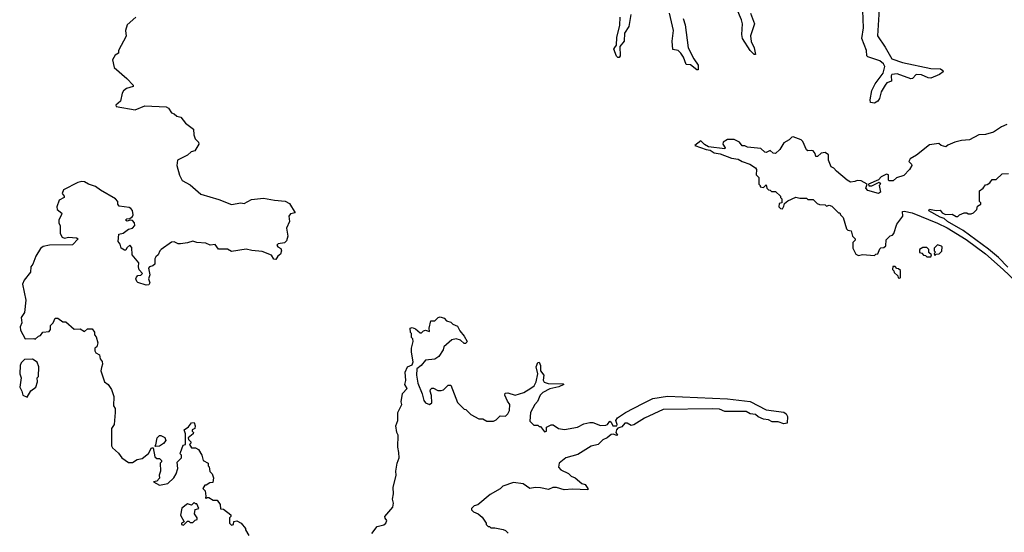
# Model space of a CAD drawing. Extents: x 2528690 to 2677062, y 911844 to 1023253.
# Tile 119 of 145: x 2647610 to 2654975, y 932727 to 936566. Entities that reach past the tile are written whole.
import ezdxf

# ---------------------------------------------------------------- set-up
doc = ezdxf.new("R2010")
doc.units = 0

msp = doc.modelspace()

# ---------------------------------------------------------------- linework, layer by layer
at = {"layer": '0CON10XD'}
for points in [[(2652180.6, 936605), (2652167.8, 936515), (2652134.1, 936465), (2652130.9, 936405), (2652100.3, 936365), (2652102.2, 936295), (2652095, 936283.9), (2652085, 936282.2), (2652075, 936292.3), (2652055.3, 936345), (2652061.2, 936358.8), (2652074.7, 936375), (2652076.5, 936433.5), (2652100.4, 936525), (2652102.6, 936585)], [(2652572.1, 936575), (2652588.2, 936528.2), (2652609.8, 936355), (2652651.9, 936271.9), (2652685.8, 936225.8), (2652685, 936190), (2652675, 936191.5), (2652628.6, 936228.6), (2652595, 936231.1), (2652575.2, 936285), (2652555, 936314.7), (2652535, 936335.3), (2652495, 936344), (2652490.3, 936405), (2652500.1, 936485), (2652470.2, 936615)], [(2653076.3, 936615), (2653107.8, 936535), (2653077.8, 936445), (2653082.6, 936402.6), (2653105, 936354.3), (2653113.6, 936306.4), (2653105, 936304.5), (2653074.8, 936335), (2653016.2, 936425), (2653011.8, 936455), (2653017.2, 936535), (2653010.2, 936565), (2652975, 936647.2)], [(2654039.8, 936645), (2654026.2, 936446.2), (2654085, 936360.6), (2654133, 936273), (2654215, 936245.3), (2654425, 936200.4), (2654497.9, 936197.9), (2654516.7, 936185), (2654517.5, 936175), (2654490.8, 936155), (2654425, 936129.1), (2654405, 936130), (2654355, 936153.4), (2654315, 936154.5), (2654287.5, 936125), (2654277.2, 936122.8), (2654175, 936160), (2654135, 936155.5), (2654128.8, 936145), (2654131.1, 936105), (2654097.8, 936092.2), (2654084.4, 936075.6), (2654053.5, 936025), (2654041, 935975), (2654030, 935955), (2654005, 935942), (2653975.6, 935945.6), (2653971.2, 935965), (2653983.6, 936036.4), (2654009.2, 936085), (2654069.5, 936165), (2654082.5, 936215), (2654071.2, 936235), (2654045, 936257.5), (2653955, 936287.1), (2653948.1, 936295), (2653944.7, 936335.3), (2653908.4, 936425), (2653921.7, 936505), (2653916.8, 936635)], [(2648480, 936585), (2648413, 936527), (2648402.5, 936485), (2648407, 936443), (2648350, 936335), (2648350, 936315), (2648325, 936300), (2648303.3, 936265), (2648317, 936207), (2648412.5, 936125), (2648460, 936075), (2648460, 936065), (2648409.3, 936050.7), (2648386.2, 936033.8), (2648376.5, 936015), (2648365, 935955.8), (2648328.8, 935925), (2648332, 935915), (2648475, 935890.3), (2648545, 935920.4), (2648705, 935913.3), (2648723, 935903), (2648745, 935867.5), (2648765, 935860), (2648785, 935842.5), (2648815, 935836.7), (2648850.5, 935790.5), (2648910, 935745), (2648912.5, 935705), (2648923.6, 935673.6), (2648948.3, 935648.3), (2648950, 935635), (2648920, 935585), (2648893, 935577), (2648865, 935552.5), (2648790, 935515), (2648786.2, 935475), (2648805, 935402.5), (2648825, 935362.5), (2648885, 935330), (2648965, 935260), (2649098.6, 935218.6)], [(2654995, 935780), (2654955, 935763.3), (2654895, 935722.5), (2654835, 935706.7), (2654785, 935703.8), (2654715, 935666.7), (2654655, 935661.2), (2654605, 935648.8), (2654553, 935627), (2654537, 935613), (2654503, 935623), (2654485, 935640), (2654415, 935628.9), (2654317.5, 935552.5), (2654270, 935525), (2654260, 935505), (2654280, 935485), (2654282.5, 935475), (2654266.1, 935443.9), (2654225, 935400), (2654168.3, 935381.7), (2654145, 935360), (2654115, 935360), (2654110, 935365), (2654110, 935405), (2654095, 935410), (2654055, 935390), (2654035, 935367.5), (2653960, 935335), (2653963, 935323), (2653985, 935322.5), (2654038.3, 935348.3), (2654050, 935335), (2654040, 935325), (2654050, 935275), (2654035, 935264.3), (2653955, 935286), (2653940, 935305), (2653950, 935335), (2653905, 935360), (2653875, 935362.5), (2653857, 935353), (2653825, 935350), (2653800, 935365), (2653720.7, 935430.7), (2653700, 935455), (2653680, 935465), (2653660, 935515), (2653660, 935555), (2653635, 935572.5), (2653605, 935567.5), (2653578.3, 935541.7), (2653565, 935542.5), (2653560, 935565), (2653545, 935583.3), (2653535, 935587.5), (2653505, 935583.3), (2653495, 935592.5), (2653467.5, 935655), (2653456.4, 935666.4), (2653395, 935688), (2653385, 935686.7), (2653365, 935666.7), (2653325, 935643.3), (2653296.7, 935595), (2653263, 935563), (2653246.4, 935566.4), (2653225, 935587.5), (2653195, 935572.5), (2653185, 935573.3), (2653155, 935602.5), (2653055, 935612.5), (2653035, 935622.5), (2653015, 935622.5), (2652995, 935650), (2652955, 935670), (2652905, 935670), (2652871.7, 935648.3), (2652870, 935635), (2652887, 935607), (2652885, 935600), (2652763.6, 935613.6), (2652731.7, 935631.7), (2652705, 935660), (2652660, 935625), (2652745, 935593.3), (2652775, 935588.8), (2652805, 935570), (2652850.8, 935560.8), (2652935, 935528), (2652985, 935521.4), (2653015, 935504.2), (2653072.5, 935485), (2653115, 935456.7), (2653122.5, 935445), (2653120, 935405), (2653140, 935385), (2653140, 935335), (2653150, 935325), (2653150, 935315), (2653175, 935310), (2653195, 935330), (2653200, 935305), (2653211.7, 935291.7), (2653225, 935290), (2653235, 935280), (2653265, 935280), (2653300, 935245), (2653300, 935235), (2653310, 935225), (2653310, 935195), (2653291.7, 935188.3), (2653290, 935165), (2653301.7, 935151.7), (2653315, 935150), (2653325, 935170), (2653331.7, 935188.3), (2653355, 935210), (2653415, 935237.5), (2653445, 935230), (2653495, 935230), (2653505, 935220), (2653545, 935220), (2653575, 935190), (2653593, 935183), (2653635, 935180), (2653645, 935170), (2653665, 935177.5), (2653685, 935170), (2653735, 935120), (2653745, 935120), (2653750, 935105), (2653770, 935085), (2653795, 935000), (2653805, 934990), (2653830, 934985), (2653840, 934945), (2653860, 934925), (2653860, 934915), (2653843, 934897), (2653842.5, 934855), (2653865, 934810), (2653885, 934800), (2653915, 934807.5), (2654005, 934800), (2654015, 934810), (2654028.3, 934811.7), (2654045, 934850), (2654053, 934857), (2654075, 934860), (2654088.3, 934871.7), (2654091.7, 934918.3), (2654121.7, 934948.3), (2654138.3, 934951.7), (2654150, 934965), (2654172.5, 935035), (2654217.5, 935095), (2654215, 935130), (2654226.7, 935133.3), (2654285, 935120.6), (2654475, 935043.1), (2654547.1, 935007.1), (2654690.2, 934920.2), (2654835, 934813.1), (2654966.4, 934696.4), (2655058, 934608)], [(2654847, 935333), (2654866.4, 935343.6), (2654885, 935370), (2654915, 935370), (2654958.3, 935411.7), (2655007, 935413)], [(2649098.6, 935218.6), (2649195, 935181.2), (2649265, 935193.8), (2649289.3, 935190.7), (2649345, 935218.8), (2649435, 935228.8), (2649515, 935213.8), (2649595, 935208), (2649629.5, 935189.5), (2649670, 935120), (2649635, 935112.5), (2649622.5, 935095), (2649627.5, 935055), (2649606.7, 935005), (2649616.7, 934945), (2649605, 934910), (2649590, 934895), (2649543, 934887), (2649533, 934877), (2649540, 934865), (2649563, 934853), (2649568.8, 934835), (2649560.7, 934809.3), (2649540, 934795), (2649525, 934770), (2649511.7, 934771.7), (2649493.6, 934803.6), (2649425, 934830), (2649346.4, 934836.4), (2649305, 934847.5), (2649195, 934831.2), (2649165, 934846.7), (2649098.3, 934848.3), (2649071.7, 934881.7), (2649035, 934877.5), (2649003, 934893), (2648935, 934896.7), (2648905, 934906.7), (2648865, 934893.8), (2648813, 934887), (2648795, 934887.5), (2648765, 934902.5), (2648745, 934900), (2648667.5, 934845), (2648657.5, 934835), (2648646.1, 934803.9), (2648629.3, 934790.7), (2648620, 934775), (2648620, 934735), (2648607, 934723), (2648580, 934715), (2648572.5, 934705), (2648582.5, 934655), (2648573.3, 934625), (2648582.5, 934595), (2648575, 934580), (2648555, 934576.7), (2648495, 934597.5), (2648487.5, 934605), (2648480, 934625), (2648483, 934637), (2648495, 934650), (2648517, 934653), (2648527.5, 934665), (2648503, 934693), (2648497.5, 934715), (2648500, 934745), (2648452.5, 934805), (2648449.5, 934859.5), (2648433, 934877), (2648411.7, 934858.3), (2648405, 934840), (2648395, 934840), (2648370, 934855), (2648362.5, 934885), (2648347.5, 934905), (2648350.7, 934959.3), (2648385, 934966.7), (2648424, 934996), (2648455, 935004.3), (2648472.5, 935025), (2648470, 935045), (2648455, 935061.2), (2648436.4, 935063.6), (2648415, 935057.5), (2648402.5, 935065), (2648412.5, 935075), (2648435, 935077.5), (2648455, 935092.5), (2648460, 935105), (2648455, 935137.5), (2648442.5, 935152.5), (2648428.3, 935158.3), (2648355, 935170), (2648343.6, 935183.6), (2648343.3, 935205), (2648326.7, 935225), (2648215, 935288.8), (2648177.9, 935317.9), (2648124.2, 935334.2), (2648095, 935351.2), (2648075, 935354), (2648045, 935348), (2647937, 935293), (2647927.5, 935265), (2647942.5, 935245), (2647942.5, 935235), (2647905, 935213.3), (2647888.8, 935165), (2647891.2, 935145), (2647926.4, 935116.4), (2647923.3, 935106.7), (2647902.5, 935065), (2647902.5, 935045), (2647913, 935023), (2647913.6, 934963.6), (2647927, 934937), (2647945, 934930), (2647975, 934936.7), (2648035, 934932.5), (2648047.5, 934925), (2648005, 934880), (2647832.3, 934877.7), (2647785, 934867.5), (2647765, 934853.3), (2647731.2, 934795), (2647708.8, 934735), (2647693.8, 934715), (2647691.2, 934675), (2647643.8, 934615), (2647631.2, 934585), (2647656.2, 934465), (2647647.1, 934372.9), (2647621.2, 934335), (2647626.7, 934295), (2647613.3, 934265), (2647615, 934240), (2647650, 934175), (2647715, 934177.5), (2647727, 934173), (2647750, 934195), (2647765, 934200), (2647783.9, 934226.1), (2647829.3, 934230.7), (2647840, 934245), (2647840, 934275), (2647860, 934295), (2647875, 934330), (2647895, 934330), (2647933, 934303), (2647955, 934302.5), (2648018.3, 934248.3), (2648061.7, 934251.7), (2648095, 934230), (2648118.3, 934251.7), (2648151.7, 934251.7), (2648170, 934225), (2648170, 934205), (2648181.7, 934191.7), (2648193.3, 934145), (2648187.5, 934115), (2648172.5, 934105), (2648172.5, 934085), (2648180.7, 934070.7), (2648207.5, 934055), (2648212.5, 934025), (2648227.5, 934005), (2648230, 933985), (2648221.7, 933961.7), (2648217.5, 933935), (2648243.3, 933855), (2648273, 933833), (2648296.1, 933796.1), (2648313, 933743), (2648312.5, 933675), (2648323, 933653), (2648323.3, 933625), (2648317.5, 933535), (2648297.5, 933505), (2648297.5, 933375), (2648305, 933360), (2648349.3, 933319.3), (2648373.6, 933283.6), (2648425, 933250), (2648455, 933250), (2648488.3, 933271.7), (2648525, 933280), (2648573, 933317), (2648595, 933360), (2648608.3, 933358.3), (2648621.7, 933291.7), (2648635, 933280), (2648655, 933280), (2648670, 933265), (2648670, 933255), (2648660, 933245), (2648662.5, 933185), (2648652.5, 933155), (2648657, 933133), (2648635, 933110), (2648610, 933105), (2648655, 933080), (2648717, 933093), (2648762.5, 933135), (2648780, 933165), (2648793.3, 933205), (2648788.3, 933251.7), (2648820, 933285), (2648820, 933305), (2648810, 933315), (2648812.5, 933325), (2648831.7, 933378.3), (2648850, 933385), (2648850, 933465), (2648840, 933495), (2648873, 933517), (2648895, 933547.5), (2648915, 933550), (2648922.5, 933525), (2648920, 933505), (2648900, 933495), (2648900, 933485), (2648910, 933475), (2648907.5, 933465), (2648870, 933435), (2648871.7, 933421.7), (2648890, 933405), (2648890, 933395), (2648880, 933385), (2648895, 933360), (2648925, 933360), (2648946.4, 933346.4), (2648972.5, 933305), (2648982.5, 933265), (2649020, 933245), (2649020, 933225), (2649027, 933217), (2649033, 933183), (2649050, 933165), (2649060, 933135), (2649055, 933100), (2649032.5, 933097.5), (2649005, 933080), (2648995, 933080), (2648980, 933055), (2648997, 933037), (2649001.7, 932998.3), (2649000, 932985), (2649005, 932980), (2649012.5, 932987.5), (2649025, 932987.5), (2649058.3, 932968.3), (2649088.3, 932968.3), (2649110, 932935), (2649111.7, 932901.7), (2649135, 932900), (2649188.3, 932858.3), (2649190, 932845), (2649180, 932835), (2649180, 932795), (2649195, 932780), (2649210, 932785), (2649211.7, 932808.3), (2649235, 932812.5), (2649266.4, 932796.4), (2649300, 932755), (2649300, 932745), (2649325, 932702.5)], [(2655002.8, 934712.8), (2654931.4, 934785), (2654857.6, 934847.6), (2654667.1, 934987.1), (2654551.2, 935055), (2654525, 935076.7), (2654495, 935086.2), (2654410, 935135), (2654415, 935146.7), (2654465, 935137.5), (2654495, 935140), (2654510.7, 935120.7), (2654535, 935107.5), (2654585, 935110), (2654615, 935092.5), (2654627, 935093), (2654640, 935105), (2654675, 935120), (2654695, 935120), (2654705, 935112.5), (2654727.5, 935112.5), (2654745, 935120), (2654770, 935145), (2654775, 935170), (2654800, 935185), (2654800, 935195), (2654790, 935205), (2654790, 935285), (2654816.7, 935303.3), (2654835, 935330), (2654847, 935333)], [(2654425, 934790), (2654430, 934805), (2654411.7, 934821.7), (2654410, 934845), (2654395, 934860), (2654365, 934860), (2654340, 934845), (2654341.7, 934821.7), (2654358.3, 934818.3), (2654371.7, 934801.7), (2654385, 934800), (2654395, 934790), (2654425, 934790)], [(2654455, 934800), (2654465, 934810), (2654488.3, 934811.7), (2654508.3, 934831.7), (2654510, 934865), (2654505, 934870), (2654475, 934880), (2654450, 934855), (2654450, 934835), (2654460, 934825), (2654450, 934815), (2654455, 934800)], [(2654195, 934630), (2654200, 934635), (2654198.3, 934688.3), (2654185, 934700), (2654171.7, 934701.7), (2654158.3, 934718.3), (2654141.7, 934718.3), (2654140, 934695), (2654150, 934685), (2654151.7, 934671.7), (2654178.3, 934648.3), (2654181.7, 934631.7), (2654195, 934630)], [(2650245, 932717.5), (2650285, 932770), (2650335, 932783.8), (2650350, 932795), (2650357.5, 932815), (2650343.3, 932833.3), (2650342.5, 932845), (2650402.5, 932915), (2650406.7, 932945), (2650400, 932975), (2650407.5, 933015), (2650403, 933063), (2650426.7, 933155), (2650422.5, 933185), (2650432.5, 933245), (2650447.5, 933285), (2650446.7, 933325), (2650437.5, 933365), (2650440, 933455), (2650430, 933475), (2650422.5, 933525), (2650437.5, 933565), (2650437.5, 933625), (2650467.5, 933685), (2650462.5, 933705), (2650473, 933767), (2650507.5, 933805), (2650490, 933835), (2650497.5, 933865), (2650493.3, 933925), (2650510, 933965), (2650545, 933980), (2650554.1, 934004.1), (2650540, 934075), (2650540, 934105), (2650552.5, 934155), (2650550, 934175), (2650540, 934185), (2650540, 934215), (2650533, 934223), (2650530, 934255), (2650545, 934260), (2650571.7, 934251.7), (2650605, 934220), (2650615, 934220), (2650630, 934235), (2650645, 934240), (2650675, 934230), (2650672.5, 934255), (2650685, 934310), (2650715, 934310), (2650740, 934335), (2650755, 934340), (2650785, 934330), (2650801.7, 934311.7), (2650835, 934300), (2650850, 934285), (2650885, 934270)], [(2650885, 934270), (2650902.5, 934235), (2650936.1, 934196.1), (2650957, 934157), (2650955, 934150), (2650945, 934140), (2650935, 934140), (2650907, 934167), (2650875, 934176.7), (2650841.7, 934168.3), (2650783.6, 934116.4), (2650777, 934093), (2650746.4, 934043.6), (2650715, 934022.5), (2650645, 934016.7), (2650614.4, 933975.6), (2650579.8, 933950.2), (2650579.1, 933905), (2650588.9, 933845), (2650620.3, 933765), (2650632.9, 933712.9), (2650645, 933696.9), (2650675, 933683.3), (2650693.3, 933696.7), (2650690.7, 933750.7), (2650680, 933785), (2650682.9, 933797.1), (2650693.8, 933806.2), (2650705, 933807.5), (2650738.3, 933788.3), (2650761.7, 933788.3), (2650780, 933795), (2650815, 933830), (2650835, 933830), (2650885, 933700), (2650935, 933650), (2650946.4, 933646.4), (2650985, 933610), (2651045, 933577.5), (2651075, 933576.7), (2651105, 933560), (2651155, 933560), (2651175, 933570), (2651205, 933600), (2651245, 933597.5), (2651262.5, 933615), (2651275, 933640), (2651277.5, 933685), (2651258.3, 933708.3), (2651240, 933755), (2651241.7, 933768.3), (2651261.7, 933771.7), (2651316.4, 933753.6), (2651380, 933775), (2651434.2, 933805.8), (2651458, 933825), (2651474.3, 933855), (2651486.2, 933915), (2651474.4, 933965.6), (2651485, 933997.5), (2651495, 934000), (2651506, 933975), (2651506.7, 933935), (2651530, 933905), (2651526.4, 933866.4), (2651532.3, 933852.3), (2651562.3, 933842.3), (2651675, 933840), (2651680, 933835), (2651643.9, 933816.1), (2651575, 933800.8), (2651522.5, 933775), (2651503.3, 933755), (2651483.6, 933706.4), (2651462.5, 933685), (2651430, 933625), (2651425, 933560), (2651455, 933530), (2651485, 933530), (2651495, 933520), (2651505, 933520), (2651535, 933480), (2651550, 933485), (2651550, 933515), (2651585, 933532.5), (2651601.7, 933531.7), (2651640, 933505), (2651685, 933497.5), (2651783.6, 933513.6), (2651831.2, 933538.8), (2651875, 933549.2), (2651898.3, 933548.3), (2651955, 933528), (2651995, 933529.4), (2652008, 933535), (2652025, 933558.8), (2652035, 933552.5), (2652048, 933525), (2652076.8, 933523.2), (2652080.5, 933535), (2652070, 933565), (2652082, 933585), (2652141.9, 933625), (2652271.2, 933691.2), (2652345, 933728.7), (2652455, 933745.9), (2652905, 933726.6), (2653075, 933707), (2653195, 933642.9), (2653325, 933626.8), (2653344, 933615), (2653353.8, 933595), (2653352, 933545), (2653325, 933538.9), (2653283.2, 933553.2), (2653238.8, 933555), (2653210.3, 933570.3), (2653175, 933575.4), (2653135, 933591.8), (2653115, 933608.4), (2653075, 933614.4), (2653045, 933631.1), (2652885, 933632.1), (2652845, 933649.2), (2652789, 933651), (2652422.5, 933647.5), (2652285, 933582.9), (2652205, 933530.6), (2652185, 933527.8), (2652155, 933543.8), (2652136.7, 933543.3), (2652115, 933515.6), (2652085, 933508), (2652075.6, 933495), (2652070, 933475), (2652082.5, 933455), (2652075, 933452), (2652051.9, 933461.9), (2652035, 933459.4), (2652005.4, 933434.6), (2651971.7, 933418.3), (2651937.5, 933385), (2651885, 933372.5), (2651785, 933310), (2651695, 933285.7), (2651646.4, 933243.6), (2651640, 933215), (2651657.5, 933195), (2651715, 933166.7), (2651735, 933147.5), (2651766.1, 933136.1), (2651815, 933092.5), (2651840, 933085), (2651860, 933055), (2651860, 933045), (2651745, 933048.8), (2651683.8, 933043.8), (2651625, 933062.5), (2651598.3, 933061.7), (2651565, 933047.5), (2651505, 933060), (2651465, 933062.5), (2651425, 933053.8), (2651375, 933090), (2651305, 933099.2), (2651225, 933072.5), (2651205, 933052.5), (2651129.3, 933010.7), (2651036.4, 932933.6), (2651010, 932925), (2650990, 932905), (2650990, 932895), (2651005, 932880), (2651040, 932865), (2651069.3, 932839.3), (2651100, 932795), (2651100, 932785), (2651115, 932770), (2651125, 932770), (2651135, 932760), (2651165, 932760), (2651227, 932747), (2651245, 932740), (2651265, 932720)], [(2647665, 933740), (2647693.6, 933786.4), (2647730, 933815), (2647742.5, 933855), (2647740, 933885), (2647750, 933895), (2647752.5, 933965), (2647741.7, 934001.7), (2647705, 934022.5), (2647645, 934020), (2647620, 933995), (2647612.5, 933975), (2647610, 933915), (2647620, 933885), (2647612, 933815), (2647626.7, 933785), (2647632.5, 933755), (2647665, 933740)], [(2648625, 933370), (2648620, 933375), (2648627.5, 933382.5), (2648637.5, 933435), (2648655, 933452.5), (2648665, 933452.5), (2648696.4, 933436.4), (2648702.5, 933415), (2648685, 933392.5), (2648655, 933372.5), (2648625, 933370)], [(2648835, 932780), (2648865, 932810), (2648875, 932810), (2648885, 932800), (2648905, 932800), (2648921.7, 932818.3), (2648938.3, 932821.7), (2648937.5, 932835), (2648917.5, 932865), (2648921.7, 932898.3), (2648950, 932905), (2648935, 932940), (2648925, 932940), (2648915, 932950), (2648895, 932930), (2648865, 932940), (2648821.7, 932908.3), (2648812.5, 932855), (2648840, 932805), (2648820, 932795), (2648820, 932785), (2648835, 932780)]]:
    msp.add_lwpolyline(points, dxfattribs=at)

doc.saveas('drawing.dxf')
